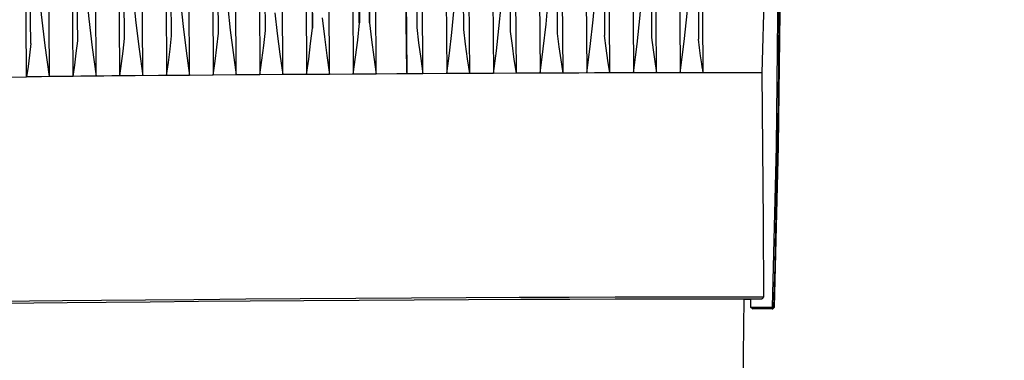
# Model space of a CAD drawing. Extents: x 0 to 420, y 0 to 297.
# Tile 5 of 93: x 96 to 145, y 48 to 65. Entities that reach past the tile are written whole.
import ezdxf

# ---------------------------------------------------------------- set-up
doc = ezdxf.new("R2010")
doc.units = 0
doc.header["$LTSCALE"] = 23.1
doc.layers.get('0').update_dxf_attribs({"linetype": 'CONTINUOUS'})
doc.layers.add('DIM_PILOTEES', color=7, linetype='CONTINUOUS')
doc.dimstyles.get("Standard").update_dxf_attribs({"dimtxt": 2.5, "dimasz": 2.5, "dimexe": 1.25, "dimexo": 0.625, "dimtad": 1, "dimcen": 2.5, "dimazin": 3, "dimtfac": 1, "dimtmove": 0, "dimatfit": 3})

# ---------------------------------------------------------------- blocks, each defined once
blk = doc.blocks.new('_FILLED')
at = {"color": 0, "linetype": 'BYBLOCK'}
blk.add_solid([(0, 0), (-1, 0.167), (-1, -0.167)], dxfattribs=at)
blk = doc.blocks.new('*D3')
at = {"layer": 'DIM_PILOTEES', "color": 2, "linetype": 'CONTINUOUS'}
for p, q in [((88.397, 81.925), (69.735, 81.925)), ((71.735, 81.925), (71.735, 61.495)), ((71.735, 30.565), (71.735, 47.495)), ((111.885, 30.565), (69.735, 30.565))]:
    blk.add_line(p, q, dxfattribs=at)
at = {"layer": 'DIM_PILOTEES', "color": 2, "linetype": 'CONTINUOUS', "xscale": 3, "yscale": 3, "zscale": 3}
for p, rotation in [((71.735, 81.925), 90), ((71.735, 30.565), 270)]:
    blk.add_blockref('_FILLED', p, dxfattribs=dict(at, rotation=rotation))
blk = doc.blocks.new('*D10')
at = {"color": 1, "linetype": 'CONTINUOUS'}
for p, q in [((167.531, 80.843), (168.206, 17.456)), ((58.637, 79.683), (59.312, 16.296)), ((168.184, 19.455), (173.184, 19.509)), ((59.291, 18.296), (54.291, 18.242))]:
    blk.add_line(p, q, dxfattribs=at)
at = {"color": 1, "linetype": 'CONTINUOUS', "xscale": 3, "yscale": 3, "zscale": 3}
for p, rotation in [((168.184, 19.455), 180.6101748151), ((59.291, 18.296), 0.6101748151)]:
    blk.add_blockref('_FILLED', p, dxfattribs=dict(at, rotation=rotation))

msp = doc.modelspace()

# ---------------------------------------------------------------- linework, layer by layer
at = {"color": 7, "linetype": 'CONTINUOUS'}
for p, q in [((99.705, 62.524), (99.544, 87.97)), ((101.13, 64.418), (100.882, 87.966)), ((103.077, 88), (103.236, 62.554)), ((103.485, 64.547), (103.238, 87.986)), ((104.39, 62.564), (104.23, 88.009)), ((105.42, 88.018), (105.579, 62.573)), ((105.84, 64.678), (105.594, 88.005)), ((106.733, 62.581), (106.574, 88.026)), ((107.763, 88.035), (107.922, 62.59)), ((108.195, 64.808), (107.95, 88.022)), ((109.075, 62.598), (108.917, 88.043)), ((110.107, 88.051), (110.265, 62.606)), ((110.306, 88.038), (110.55, 64.939)), ((111.418, 62.614), (111.26, 88.059)), ((112.45, 88.066), (112.607, 62.621)), ((112.903, 65.198), (112.662, 88.064)), ((113.433, 65.203), (113.391, 88.069)), ((113.761, 62.628), (113.603, 88.073)), ((115.285, 62.755), (115.018, 88.068)), ((115.748, 88.083), (115.79, 64.971)), ((116.103, 62.642), (115.947, 88.087)), ((117.137, 88.094), (117.293, 62.649)), ((118.146, 64.87), (118.104, 88.097)), ((118.446, 62.655), (118.291, 88.1)), ((119.48, 88.106), (119.636, 62.661)), ((120.502, 64.769), (120.46, 88.109)), ((120.789, 62.667), (120.634, 88.112)), ((121.823, 88.118), (121.978, 62.672)), ((122.859, 64.667), (122.816, 88.121)), ((123.132, 62.677), (122.977, 88.123)), ((124.167, 88.128), (124.321, 62.682)), ((125.172, 88.116), (125.215, 64.567)), ((127.529, 88.124), (127.572, 64.47)), ((129.885, 88.13), (129.928, 64.377)), ((96.42, 64.17), (96.169, 87.922)), ((98.775, 64.291), (98.526, 87.945)), ((115.303, 62.638), (115.249, 71.584)), ((115.303, 62.638), (115.285, 62.755)), ((101.656, 62.541), (100.893, 62.535)), ((104.39, 62.564), (103.236, 62.554)), ((105.579, 62.573), (104.39, 62.564)), ((106.733, 62.581), (105.579, 62.573)), ((107.922, 62.59), (106.733, 62.581)), ((109.075, 62.598), (107.922, 62.59)), ((110.265, 62.606), (109.075, 62.598)), ((111.418, 62.614), (110.265, 62.606)), ((112.607, 62.621), (111.418, 62.614)), ((113.761, 62.628), (112.607, 62.621)), ((116.103, 62.642), (115.303, 62.638)), ((117.293, 62.649), (116.103, 62.642)), ((118.446, 62.655), (117.293, 62.649)), ((119.636, 62.661), (118.446, 62.655)), ((120.789, 62.667), (119.636, 62.661)), ((121.978, 62.672), (120.789, 62.667)), ((123.132, 62.677), (121.978, 62.672)), ((123.931, 62.681), (123.132, 62.677)), ((130.163, 62.698), (129.701, 62.698)), ((133.195, 51.416), (132.85, 51.423)), ((132.197, 51.337), (131.965, 30.762)), ((132.536, 51.331), (132.539, 50.915)), ((132.539, 50.914), (133.628, 50.921)), ((133.114, 51.332), (132.619, 51.329)), ((133.671, 50.879), (133.628, 50.921)), ((133.657, 50.837), (133.739, 50.917)), ((133.715, 50.92), (133.671, 50.879)), ((133.739, 50.917), (133.739, 50.917)), ((133.633, 50.84), (132.626, 50.834)), ((132.654, 50.828), (132.649, 50.831)), ((133.633, 50.834), (132.654, 50.828)), ((133.633, 50.84), (133.671, 50.879))]:
    msp.add_line(p, q, dxfattribs=at)
for points in [[(98.55, 62.513), (98.504, 70.559), (98.45, 79.056), (98.39, 87.959)], [(100.893, 62.535), (100.838, 71.037), (100.785, 79.518), (100.733, 87.98)], [(102.047, 62.545), (101.993, 71.035), (101.94, 79.517), (101.887, 87.99)], [(125.475, 62.687), (125.425, 71.18), (125.373, 79.662), (125.321, 88.132)], [(126.51, 88.136), (126.563, 79.67), (126.615, 71.188), (126.664, 62.691)], [(127.818, 62.694), (127.765, 70.741), (127.714, 79.237), (127.664, 88.14)], [(128.853, 88.143), (128.905, 79.571), (128.956, 71.089), (129.007, 62.697)], [(130.163, 62.698), (130.112, 71.086), (130.06, 79.569), (130.009, 88.145)], [(96.206, 62.488), (96.152, 70.997), (96.099, 79.48), (96.046, 87.935)], [(97.362, 62.501), (97.309, 70.894), (97.255, 79.376), (97.201, 87.947)], [(133.442, 75.195), (133.331, 71.028), (133.219, 66.858), (133.109, 62.686)], [(133.889, 75.198), (133.905, 67.105), (133.818, 59.012), (133.628, 50.921)], [(133.799, 53.99), (133.936, 61.059), (133.995, 68.128), (133.976, 75.199)], [(110.55, 64.939), (110.537, 67.136), (110.523, 69.342), (110.51, 71.554)], [(112.878, 71.569), (112.892, 69.432), (112.907, 67.308), (112.917, 65.198)], [(113.417, 65.203), (113.402, 67.319), (113.391, 69.444), (113.379, 71.572)], [(115.748, 71.586), (115.761, 69.375), (115.775, 67.169), (115.789, 64.971)], [(129.007, 62.697), (129.209, 64.259), (129.37, 65.826), (129.49, 67.397)], [(97.362, 62.501), (97.141, 64.059), (96.96, 65.625), (96.82, 67.196)], [(99.191, 66.86), (99.328, 65.41), (99.499, 63.964), (99.705, 62.524)], [(126.664, 62.691), (126.852, 64.133), (127.005, 65.58), (127.123, 67.031)], [(133.739, 50.917), (133.94, 59.008), (134.041, 67.1)], [(101.563, 66.544), (101.695, 65.206), (101.856, 63.873), (102.047, 62.545)], [(103.934, 66.249), (104.061, 65.016), (104.213, 63.787), (104.39, 62.564)], [(121.978, 62.672), (122.14, 63.899), (122.277, 65.13), (122.388, 66.364)], [(124.321, 62.682), (124.496, 64.012), (124.641, 65.347), (124.756, 66.686)], [(106.305, 65.973), (106.426, 64.838), (106.569, 63.707), (106.733, 62.581)], [(117.293, 62.649), (117.431, 63.682), (117.551, 64.721), (117.653, 65.762)], [(119.636, 62.661), (119.785, 63.789), (119.914, 64.921), (120.021, 66.056)], [(108.676, 65.708), (108.791, 64.667), (108.924, 63.63), (109.075, 62.598)], [(111.048, 65.452), (111.156, 64.502), (111.279, 63.555), (111.418, 62.614)], [(107.922, 62.59), (108.022, 63.325), (108.113, 64.065), (108.195, 64.808)], [(110.265, 62.606), (110.37, 63.38), (110.465, 64.157), (110.55, 64.939)], [(112.607, 62.621), (112.723, 63.476), (112.826, 64.336), (112.917, 65.198)], [(112.917, 65.198), (112.908, 65.198), (112.903, 65.198)], [(113.433, 65.203), (113.428, 65.202), (113.423, 65.202), (113.419, 65.203)], [(113.419, 65.203), (113.52, 64.341), (113.634, 63.483), (113.761, 62.628)], [(115.789, 64.971), (115.884, 64.191), (115.989, 63.415), (116.103, 62.642)], [(118.446, 62.655), (118.337, 63.389), (118.237, 64.128), (118.146, 64.87)], [(120.789, 62.667), (120.685, 63.363), (120.589, 64.064), (120.502, 64.769)], [(98.55, 62.513), (98.629, 63.079), (98.704, 63.671), (98.775, 64.291)], [(100.893, 62.535), (100.979, 63.155), (101.058, 63.783), (101.13, 64.418)], [(103.236, 62.554), (103.327, 63.213), (103.41, 63.877), (103.485, 64.547)], [(105.579, 62.573), (105.675, 63.27), (105.762, 63.972), (105.84, 64.678)], [(123.132, 62.677), (123.033, 63.336), (122.942, 63.999), (122.859, 64.667)], [(125.475, 62.687), (125.381, 63.308), (125.294, 63.935), (125.215, 64.567)], [(127.572, 64.47), (127.65, 63.849), (127.732, 63.258), (127.818, 62.694)], [(130.092, 63.15), (130.035, 63.54), (129.981, 63.949), (129.928, 64.377)], [(96.42, 64.17), (96.352, 63.571), (96.281, 63.011), (96.206, 62.488)], [(130.163, 62.698), (130.138, 62.847), (130.115, 62.998), (130.092, 63.15)], [(93.219, 62.434), (93.41, 62.445), (93.98, 62.457), (94.918, 62.472), (96.206, 62.488)], [(97.362, 62.501), (96.958, 62.497), (96.573, 62.492), (96.206, 62.488)], [(98.55, 62.513), (98.14, 62.509), (97.744, 62.505), (97.362, 62.501)], [(99.705, 62.524), (99.31, 62.52), (98.925, 62.517), (98.55, 62.513)], [(100.893, 62.535), (100.489, 62.531), (100.092, 62.527), (99.705, 62.524)], [(103.236, 62.554), (102.834, 62.551), (101.656, 62.541)], [(115.303, 62.638), (114.79, 62.635), (113.761, 62.628)], [(125.475, 62.687), (125.097, 62.685), (124.712, 62.684), (123.931, 62.681)], [(126.664, 62.691), (126.276, 62.689), (125.88, 62.688), (125.475, 62.687)], [(127.818, 62.694), (127.444, 62.693), (127.059, 62.692), (126.664, 62.691)], [(129.007, 62.697), (128.625, 62.696), (128.229, 62.695), (127.818, 62.694)], [(129.701, 62.698), (129.361, 62.697), (129.007, 62.697)], [(133.107, 62.686), (132.796, 62.692), (132.195, 62.696), (131.312, 62.698), (130.163, 62.698)], [(133.109, 62.686), (133.166, 55.172), (133.196, 51.416)], [(133.715, 50.92), (133.744, 51.944), (133.772, 52.967), (133.799, 53.99)], [(132.85, 51.423), (132.12, 51.428), (131.019, 51.43), (129.568, 51.429), (127.796, 51.425), (125.739, 51.419), (123.435, 51.41), (120.931, 51.399), (118.277, 51.385), (115.523, 51.37), (112.725, 51.353), (109.937, 51.335), (107.215, 51.316), (104.611, 51.296), (102.178, 51.277), (99.963, 51.257), (98.009, 51.238), (96.355, 51.22), (95.033, 51.204), (94.071, 51.189)], [(133.114, 51.332), (133.141, 51.36), (133.168, 51.388), (133.196, 51.416)], [(93.616, 51.095), (94.239, 51.108), (95.232, 51.123), (96.572, 51.139), (98.241, 51.157), (100.203, 51.176), (102.417, 51.195), (104.839, 51.215), (107.428, 51.234), (110.131, 51.253), (112.895, 51.271), (115.664, 51.287), (118.386, 51.302), (121.006, 51.315), (123.475, 51.327), (125.747, 51.335), (127.777, 51.341), (129.527, 51.345), (130.958, 51.346), (132.048, 51.344), (132.772, 51.34), (133.114, 51.332)], [(132.197, 51.31), (132.407, 51.314), (132.536, 51.32)], [(132.626, 50.834), (132.597, 50.862), (132.568, 50.889), (132.539, 50.914)], [(133.739, 50.917), (133.736, 50.918), (133.715, 50.92)], [(133.633, 50.84), (133.654, 50.838), (133.657, 50.837)]]:
    msp.add_lwpolyline(points, dxfattribs=at)

# ---------------------------------------------------------------- dimensions: what is measured, and where the dimension line sits
at = {"color": 1, "linetype": 'CONTINUOUS'}
dim = msp.add_linear_dim(base=(59.291, 18.296), p1=(167.515, 82.342), p2=(58.621, 81.183), angle=180.6102, dimstyle='Standard', dxfattribs=at)
dim.commit()
dim.dimension.update_dxf_attribs({"geometry": '*D10', "text_midpoint": (103.004, 17.126), "dimtype": 128})
at = {"layer": 'DIM_PILOTEES', "color": 2, "linetype": 'CONTINUOUS'}
dim = msp.add_linear_dim(base=(71.735, 30.565), p1=(89.897, 81.925), p2=(113.385, 30.565), angle=270, dimstyle='Standard', dxfattribs=at)
dim.commit()
dim.dimension.update_dxf_attribs({"geometry": '*D3', "text_midpoint": (63.335, 54.495), "dimtype": 128})

doc.saveas('drawing.dxf')
